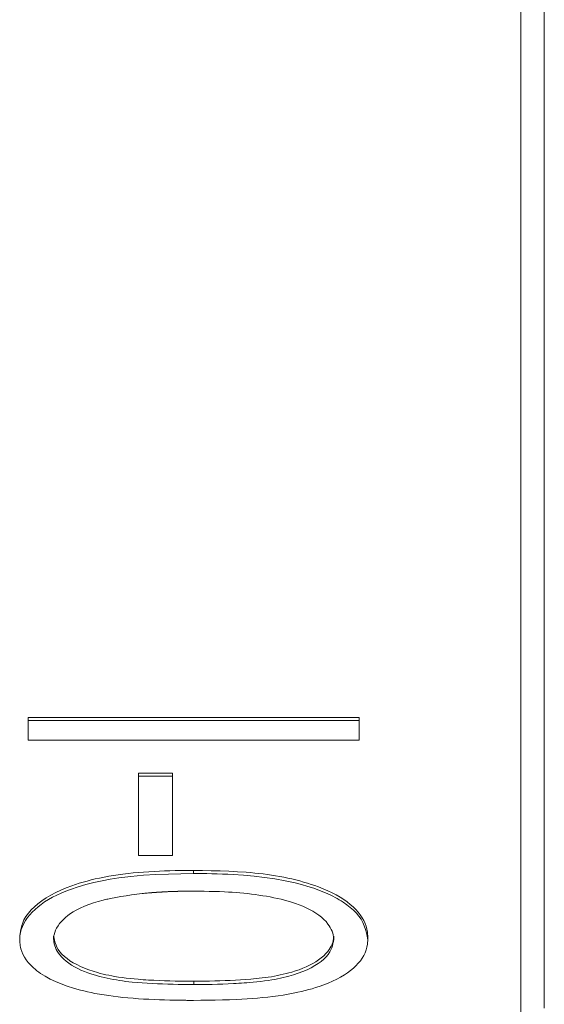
# Model space of a CAD drawing. Extents: x 193 to 943, y 26 to 526.
# Tile 86 of 207: x 362.906 to 363.074, y 91.122 to 91.436. Entities that reach past the tile are written whole.
import ezdxf

# ---------------------------------------------------------------- set-up
doc = ezdxf.new("R2010")
doc.units = 0
doc.layers.get('0').update_dxf_attribs({"lineweight": 25})
doc.layers.add('KG4_HLS_SYA', color=7, linetype='Continuous', lineweight=25)

# ---------------------------------------------------------------- blocks, each defined once
blk = doc.blocks.new('Spline-A069HWPS7N', base_point=(363.07394, 91.00179))
at = {"color": 0, "lineweight": -2}
for p, q in [((363.07396, 91.42834), (363.07396, 91.44451)), ((363.07396, 91.41238), (363.07396, 91.42834)), ((363.07396, 91.39663), (363.07396, 91.41238)), ((363.07396, 91.38109), (363.07396, 91.39663)), ((363.07396, 91.36578), (363.07396, 91.38109)), ((363.07396, 91.35058), (363.07396, 91.36578)), ((363.07396, 91.33562), (363.07396, 91.35058)), ((363.07396, 91.3209), (363.07396, 91.33562)), ((363.07396, 91.30644), (363.07396, 91.3209)), ((363.07396, 91.29224), (363.07396, 91.30644)), ((363.07396, 91.27831), (363.07396, 91.29224)), ((363.07396, 91.25794), (363.07396, 91.27831)), ((363.07396, 91.2382), (363.07396, 91.25794)), ((363.07396, 91.21912), (363.07396, 91.2382)), ((363.07396, 91.20072), (363.07396, 91.21912)), ((363.07396, 91.18301), (363.07396, 91.20072)), ((363.07396, 91.16602), (363.07396, 91.18301)), ((363.07396, 91.15007), (363.07396, 91.16602)), ((363.07396, 91.13484), (363.07396, 91.15007)), ((363.07396, 91.12036), (363.07396, 91.13484))]:
    blk.add_line(p, q, dxfattribs=at)
blk = doc.blocks.new('Spline-A069HWPW7N', base_point=(362.90625, 91.14326))
at = {"color": 0, "lineweight": -2}
for p, q in [((362.93622, 91.1628), (362.93473, 91.16255)), ((362.93771, 91.16302), (362.93622, 91.1628)), ((362.93921, 91.16322), (362.93771, 91.16302)), ((362.94087, 91.16343), (362.93921, 91.16322)), ((362.94253, 91.1636), (362.94087, 91.16343)), ((362.94419, 91.16376), (362.94253, 91.1636)), ((362.94586, 91.1639), (362.94419, 91.16376)), ((362.94754, 91.16401), (362.94586, 91.1639)), ((362.94922, 91.16411), (362.94754, 91.16401)), ((362.9509, 91.1642), (362.94922, 91.16411)), ((362.95258, 91.16427), (362.9509, 91.1642)), ((362.95426, 91.16432), (362.95258, 91.16427)), ((362.95594, 91.16436), (362.95426, 91.16432)), ((362.95762, 91.1644), (362.95594, 91.16436)), ((362.95931, 91.16442), (362.95762, 91.1644)), ((362.95973, 91.16442), (362.95931, 91.16442)), ((362.96015, 91.16443), (362.95973, 91.16442)), ((362.96057, 91.16443), (362.96015, 91.16443)), ((362.96099, 91.16444), (362.96057, 91.16443)), ((362.96141, 91.16444), (362.96099, 91.16444)), ((362.96183, 91.16444), (362.96141, 91.16444)), ((362.92287, 91.1595), (362.9211, 91.15883)), ((362.92407, 91.15992), (362.92287, 91.1595)), ((362.92529, 91.16031), (362.92407, 91.15992)), ((362.92653, 91.16069), (362.92529, 91.16031)), ((362.92779, 91.16104), (362.92653, 91.16069)), ((362.92906, 91.16137), (362.92779, 91.16104)), ((362.93035, 91.16168), (362.92906, 91.16137)), ((362.9318, 91.16199), (362.93035, 91.16168)), ((362.93326, 91.16228), (362.9318, 91.16199)), ((362.93473, 91.16255), (362.93326, 91.16228)), ((362.91618, 91.15651), (362.9147, 91.15563)), ((362.91775, 91.15733), (362.91618, 91.15651)), ((362.91939, 91.15811), (362.91775, 91.15733)), ((362.9211, 91.15883), (362.91939, 91.15811)), ((362.91207, 91.15378), (362.91093, 91.1528)), ((362.91331, 91.15471), (362.91207, 91.15378)), ((362.9147, 91.15563), (362.91331, 91.15471)), ((362.90901, 91.15074), (362.90824, 91.14967)), ((362.90991, 91.15179), (362.90901, 91.15074)), ((362.91093, 91.1528), (362.90991, 91.15179)), ((362.90725, 91.1477), (362.90695, 91.14683)), ((362.90762, 91.14858), (362.90725, 91.1477)), ((362.90824, 91.14967), (362.90762, 91.14858)), ((362.90638, 91.14415), (362.90625, 91.14326)), ((362.90653, 91.14505), (362.90638, 91.14415)), ((362.90672, 91.14594), (362.90653, 91.14505)), ((362.90695, 91.14683), (362.90672, 91.14594))]:
    blk.add_line(p, q, dxfattribs=at)
blk = doc.blocks.new('Spline-A069HWPY7N', base_point=(362.96182, 91.14326))
at = {"color": 0, "lineweight": -2}
for p, q in [((362.96465, 91.1644), (362.96183, 91.16444)), ((362.96747, 91.16434), (362.96465, 91.1644)), ((362.97029, 91.16426), (362.96747, 91.16434)), ((362.9731, 91.16416), (362.97029, 91.16426)), ((362.9759, 91.16401), (362.9731, 91.16416)), ((362.9787, 91.16382), (362.9759, 91.16401)), ((362.98005, 91.16371), (362.9787, 91.16382)), ((362.9814, 91.16358), (362.98005, 91.16371)), ((362.98274, 91.16343), (362.9814, 91.16358)), ((362.98408, 91.16328), (362.98274, 91.16343)), ((362.98542, 91.1631), (362.98408, 91.16328)), ((362.98674, 91.16291), (362.98542, 91.1631)), ((362.98806, 91.1627), (362.98674, 91.16291)), ((362.98938, 91.16247), (362.98806, 91.1627)), ((362.99068, 91.16222), (362.98938, 91.16247)), ((362.99198, 91.16196), (362.99068, 91.16222)), ((362.99326, 91.16168), (362.99198, 91.16196)), ((362.99453, 91.16137), (362.99326, 91.16168)), ((362.99578, 91.16105), (362.99453, 91.16137)), ((362.99702, 91.16071), (362.99578, 91.16105)), ((362.99825, 91.16035), (362.99702, 91.16071)), ((362.99946, 91.15997), (362.99825, 91.16035)), ((363.00064, 91.15957), (362.99946, 91.15997)), ((363.00181, 91.15914), (363.00064, 91.15957)), ((363.00329, 91.15856), (363.00181, 91.15914)), ((363.00472, 91.15794), (363.00329, 91.15856)), ((363.00611, 91.15729), (363.00472, 91.15794)), ((363.00744, 91.15659), (363.00611, 91.15729)), ((363.00871, 91.15586), (363.00744, 91.15659)), ((363.0099, 91.1551), (363.00871, 91.15586)), ((363.01095, 91.15435), (363.0099, 91.1551)), ((363.01193, 91.15357), (363.01095, 91.15435)), ((363.01284, 91.15276), (363.01193, 91.15357)), ((363.01368, 91.15193), (363.01284, 91.15276)), ((363.01444, 91.15108), (363.01368, 91.15193)), ((363.01512, 91.1502), (363.01444, 91.15108)), ((363.01572, 91.14931), (363.01512, 91.1502)), ((363.01624, 91.1484), (363.01572, 91.14931)), ((363.01667, 91.14748), (363.01624, 91.1484)), ((363.01702, 91.14655), (363.01667, 91.14748)), ((363.01727, 91.14562), (363.01702, 91.14655)), ((363.01742, 91.14468), (363.01727, 91.14562)), ((363.01745, 91.14444), (363.01742, 91.14468)), ((363.01746, 91.1442), (363.01745, 91.14444)), ((363.01748, 91.14397), (363.01746, 91.1442)), ((363.01749, 91.14373), (363.01748, 91.14397)), ((363.0175, 91.14349), (363.01749, 91.14373)), ((363.01751, 91.14326), (363.0175, 91.14349))]:
    blk.add_line(p, q, dxfattribs=at)
blk = doc.blocks.new('Spline-A069HWQM7N', base_point=(362.96182, 91.14222))
at = {"color": 0, "lineweight": -2}
for p, q in [((362.96183, 91.16344), (362.96225, 91.16344)), ((362.96225, 91.16344), (362.96268, 91.16343)), ((362.96268, 91.16343), (362.9631, 91.16343)), ((362.9631, 91.16343), (362.96352, 91.16343)), ((362.96352, 91.16343), (362.96394, 91.16342)), ((362.96394, 91.16342), (362.96436, 91.16342)), ((362.96436, 91.16342), (362.96604, 91.16339)), ((362.96604, 91.16339), (362.96772, 91.16336)), ((362.96772, 91.16336), (362.96941, 91.16332)), ((362.96941, 91.16332), (362.97109, 91.16326)), ((362.97109, 91.16326), (362.97277, 91.1632)), ((362.97277, 91.1632), (362.97445, 91.16311)), ((362.97445, 91.16311), (362.97784, 91.16289)), ((362.97784, 91.16289), (362.98121, 91.16259)), ((362.98121, 91.16259), (362.98455, 91.1622)), ((362.98455, 91.1622), (362.98786, 91.16172)), ((362.98786, 91.16172), (362.99112, 91.16113)), ((362.99112, 91.16113), (362.99431, 91.16042)), ((362.99431, 91.16042), (362.99634, 91.1599)), ((362.99634, 91.1599), (362.99833, 91.15932)), ((362.99833, 91.15932), (363.00027, 91.1587)), ((363.00027, 91.1587), (363.00214, 91.15801)), ((363.00214, 91.15801), (363.00396, 91.15728)), ((363.00396, 91.15728), (363.00569, 91.15648)), ((363.00569, 91.15648), (363.00639, 91.15614)), ((363.00639, 91.15614), (363.00706, 91.15578)), ((363.00706, 91.15578), (363.00773, 91.15542)), ((363.00773, 91.15542), (363.00838, 91.15505)), ((363.00838, 91.15505), (363.00901, 91.15466)), ((363.00901, 91.15466), (363.00962, 91.15427)), ((363.00962, 91.15427), (363.01081, 91.15345)), ((363.01081, 91.15345), (363.01192, 91.15258)), ((363.01192, 91.15258), (363.01294, 91.15169)), ((363.01294, 91.15169), (363.01387, 91.15076)), ((363.01387, 91.15076), (363.01467, 91.14981)), ((363.01467, 91.14981), (363.01536, 91.14884)), ((363.01536, 91.14884), (363.01595, 91.14777)), ((363.01595, 91.14777), (363.01642, 91.14668)), ((363.01642, 91.14668), (363.01678, 91.14558)), ((363.01678, 91.14558), (363.01707, 91.14447)), ((363.01707, 91.14447), (363.0173, 91.14335)), ((363.0173, 91.14335), (363.01751, 91.14222))]:
    blk.add_line(p, q, dxfattribs=at)
blk = doc.blocks.new('Spline-A069HWQO7N', base_point=(362.96188, 91.12795))
at = {"color": 0, "lineweight": -2}
for p, q in [((363.00622, 91.14036), (363.00638, 91.14104)), ((363.00638, 91.14104), (363.00652, 91.14172)), ((363.00652, 91.14172), (363.00665, 91.1424)), ((363.00424, 91.1368), (363.00489, 91.13758)), ((363.00489, 91.13758), (363.00542, 91.13839)), ((363.00542, 91.13839), (363.00575, 91.13904)), ((363.00575, 91.13904), (363.00601, 91.1397)), ((363.00601, 91.1397), (363.00622, 91.14036)), ((363.00065, 91.13399), (363.00167, 91.13464)), ((363.00167, 91.13464), (363.00262, 91.13533)), ((363.00262, 91.13533), (363.00348, 91.13605)), ((363.00348, 91.13605), (363.00424, 91.1368)), ((362.99382, 91.13105), (362.99531, 91.13154)), ((362.99531, 91.13154), (362.99674, 91.13208)), ((362.99674, 91.13208), (362.99812, 91.13267)), ((362.99812, 91.13267), (362.99942, 91.1333)), ((362.99942, 91.1333), (363.00065, 91.13399)), ((362.96443, 91.12796), (362.96613, 91.12797)), ((362.96613, 91.12797), (362.96783, 91.128)), ((362.96783, 91.128), (362.96953, 91.12804)), ((362.96953, 91.12804), (362.97123, 91.1281)), ((362.97123, 91.1281), (362.97293, 91.12816)), ((362.97293, 91.12816), (362.97462, 91.12824)), ((362.97462, 91.12824), (362.97547, 91.12828)), ((362.97547, 91.12828), (362.97631, 91.12833)), ((362.97631, 91.12833), (362.97716, 91.12838)), ((362.97716, 91.12838), (362.978, 91.12844)), ((362.978, 91.12844), (362.97884, 91.1285)), ((362.97884, 91.1285), (362.97969, 91.12857)), ((362.97969, 91.12857), (362.9809, 91.12867)), ((362.9809, 91.12867), (362.9821, 91.12879)), ((362.9821, 91.12879), (362.9833, 91.12892)), ((362.9833, 91.12892), (362.98449, 91.12907)), ((362.98449, 91.12907), (362.98568, 91.12924)), ((362.98568, 91.12924), (362.98685, 91.12943)), ((362.98685, 91.12943), (362.98778, 91.12959)), ((362.98778, 91.12959), (362.9887, 91.12977)), ((362.9887, 91.12977), (362.98961, 91.12995)), ((362.98961, 91.12995), (362.99052, 91.13016)), ((362.99052, 91.13016), (362.99141, 91.13038)), ((362.99141, 91.13038), (362.99229, 91.13061)), ((362.99229, 91.13061), (362.99382, 91.13105)), ((362.96188, 91.12795), (362.9623, 91.12795)), ((362.9623, 91.12795), (362.96273, 91.12795)), ((362.96273, 91.12795), (362.96315, 91.12795)), ((362.96315, 91.12795), (362.96358, 91.12795)), ((362.96358, 91.12795), (362.964, 91.12795)), ((362.964, 91.12795), (362.96443, 91.12796))]:
    blk.add_line(p, q, dxfattribs=at)
blk = doc.blocks.new('Spline-A069HWQQ7N', base_point=(362.91711, 91.12795))
at = {"color": 0, "lineweight": -2}
for p, q in [((362.9171, 91.1424), (362.91712, 91.14216)), ((362.91712, 91.14216), (362.91714, 91.14192)), ((362.91714, 91.14192), (362.91717, 91.14169)), ((362.91717, 91.14169), (362.9172, 91.14145)), ((362.9172, 91.14145), (362.91724, 91.14121)), ((362.91724, 91.14121), (362.91728, 91.14097)), ((362.91728, 91.14097), (362.91744, 91.14036)), ((362.91744, 91.14036), (362.91766, 91.13976)), ((362.91766, 91.13976), (362.91793, 91.13916)), ((362.91793, 91.13916), (362.91826, 91.13858)), ((362.91826, 91.13858), (362.91864, 91.138)), ((362.91864, 91.138), (362.91907, 91.13743)), ((362.91907, 91.13743), (362.91968, 91.13673)), ((362.91968, 91.13673), (362.92037, 91.13605)), ((362.92037, 91.13605), (362.92113, 91.13539)), ((362.92113, 91.13539), (362.92195, 91.13477)), ((362.92195, 91.13477), (362.92284, 91.13417)), ((362.92284, 91.13417), (362.92379, 91.1336)), ((362.92379, 91.1336), (362.92479, 91.13307)), ((362.92479, 91.13307), (362.92584, 91.13257)), ((362.92584, 91.13257), (362.92694, 91.1321)), ((362.92694, 91.1321), (362.92808, 91.13166)), ((362.92808, 91.13166), (362.92926, 91.13126)), ((362.92926, 91.13126), (362.93047, 91.13088)), ((362.93047, 91.13088), (362.93139, 91.13062)), ((362.93139, 91.13062), (362.93233, 91.13038)), ((362.93233, 91.13038), (362.93327, 91.13015)), ((362.93327, 91.13015), (362.93423, 91.12993)), ((362.93423, 91.12993), (362.93519, 91.12974)), ((362.93519, 91.12974), (362.93617, 91.12955)), ((362.93617, 91.12955), (362.93716, 91.12939)), ((362.93716, 91.12939), (362.93815, 91.12923)), ((362.93815, 91.12923), (362.93915, 91.12909)), ((362.93915, 91.12909), (362.94016, 91.12896)), ((362.94016, 91.12896), (362.94117, 91.12885)), ((362.94117, 91.12885), (362.94218, 91.12874)), ((362.94218, 91.12874), (362.9438, 91.12859)), ((362.9438, 91.12859), (362.94542, 91.12846)), ((362.94542, 91.12846), (362.94705, 91.12835)), ((362.94705, 91.12835), (362.94868, 91.12826)), ((362.94868, 91.12826), (362.95032, 91.12818)), ((362.95032, 91.12818), (362.95195, 91.12812)), ((362.95195, 91.12812), (362.9536, 91.12807)), ((362.9536, 91.12807), (362.95526, 91.12803)), ((362.95526, 91.12803), (362.95691, 91.128)), ((362.95691, 91.128), (362.95857, 91.12798)), ((362.95857, 91.12798), (362.96022, 91.12796)), ((362.96022, 91.12796), (362.96188, 91.12795))]:
    blk.add_line(p, q, dxfattribs=at)
blk = doc.blocks.new('Spline-A069HWQS7N', base_point=(362.91711, 91.1424))
at = {"color": 0, "lineweight": -2}
for p, q in [((362.92834, 91.15354), (362.92692, 91.15299)), ((362.92981, 91.15405), (362.92834, 91.15354)), ((362.93133, 91.1545), (362.92981, 91.15405)), ((362.93289, 91.15491), (362.93133, 91.1545)), ((362.93329, 91.15501), (362.93289, 91.15491)), ((362.93368, 91.1551), (362.93329, 91.15501)), ((362.93408, 91.15519), (362.93368, 91.1551)), ((362.93447, 91.15528), (362.93408, 91.15519)), ((362.93487, 91.15536), (362.93447, 91.15528)), ((362.93527, 91.15545), (362.93487, 91.15536)), ((362.92167, 91.15003), (362.92091, 91.14941)), ((362.92249, 91.15062), (362.92167, 91.15003)), ((362.92336, 91.15119), (362.92249, 91.15062)), ((362.92429, 91.15173), (362.92336, 91.15119)), ((362.92556, 91.15239), (362.92429, 91.15173)), ((362.92692, 91.15299), (362.92556, 91.15239)), ((362.919, 91.14742), (362.9185, 91.14672)), ((362.91958, 91.1481), (362.919, 91.14742)), ((362.92022, 91.14877), (362.91958, 91.1481)), ((362.92091, 91.14941), (362.92022, 91.14877)), ((362.91725, 91.14382), (362.91721, 91.14359)), ((362.91744, 91.14456), (362.91725, 91.14382)), ((362.91771, 91.14529), (362.91744, 91.14456)), ((362.91806, 91.14601), (362.91771, 91.14529)), ((362.9185, 91.14672), (362.91806, 91.14601)), ((362.91712, 91.14264), (362.9171, 91.1424)), ((362.91713, 91.14288), (362.91712, 91.14264)), ((362.91715, 91.14311), (362.91713, 91.14288)), ((362.91718, 91.14335), (362.91715, 91.14311)), ((362.91721, 91.14359), (362.91718, 91.14335))]:
    blk.add_line(p, q, dxfattribs=at)
blk = doc.blocks.new('Spline-A069HWQU7N', base_point=(362.93527, 91.15545))
at = {"color": 0, "lineweight": -2}
for p, q in [((362.9403, 91.15632), (362.93862, 91.15604)), ((362.94198, 91.15658), (362.9403, 91.15632)), ((362.94368, 91.15681), (362.94198, 91.15658)), ((362.94539, 91.15702), (362.94368, 91.15681)), ((362.9458, 91.15706), (362.94539, 91.15702)), ((362.94621, 91.1571), (362.9458, 91.15706)), ((362.94662, 91.15714), (362.94621, 91.1571)), ((362.94703, 91.15718), (362.94662, 91.15714)), ((362.94744, 91.15722), (362.94703, 91.15718)), ((362.94786, 91.15725), (362.94744, 91.15722)), ((362.94796, 91.15726), (362.94786, 91.15725)), ((362.94806, 91.15727), (362.94796, 91.15726)), ((362.94817, 91.15728), (362.94806, 91.15727)), ((362.94827, 91.15729), (362.94817, 91.15728)), ((362.94837, 91.1573), (362.94827, 91.15729)), ((362.94847, 91.1573), (362.94837, 91.1573)), ((362.9485, 91.15731), (362.94847, 91.1573)), ((362.94853, 91.15731), (362.9485, 91.15731)), ((362.94855, 91.15731), (362.94853, 91.15731)), ((362.94858, 91.15731), (362.94855, 91.15731)), ((362.9486, 91.15731), (362.94858, 91.15731)), ((362.94863, 91.15732), (362.9486, 91.15731)), ((362.94868, 91.15732), (362.94863, 91.15732)), ((362.94873, 91.15732), (362.94868, 91.15732)), ((362.94878, 91.15733), (362.94873, 91.15732)), ((362.94884, 91.15733), (362.94878, 91.15733)), ((362.94889, 91.15734), (362.94884, 91.15733)), ((362.94894, 91.15734), (362.94889, 91.15734)), ((362.94897, 91.15734), (362.94894, 91.15734)), ((362.94899, 91.15734), (362.94897, 91.15734)), ((362.94902, 91.15734), (362.94899, 91.15734)), ((362.94904, 91.15735), (362.94902, 91.15734)), ((362.94907, 91.15735), (362.94904, 91.15735)), ((362.94909, 91.15735), (362.94907, 91.15735)), ((362.94912, 91.15735), (362.94909, 91.15735)), ((362.94915, 91.15735), (362.94912, 91.15735)), ((362.94917, 91.15736), (362.94915, 91.15735)), ((362.9492, 91.15736), (362.94917, 91.15736)), ((362.94922, 91.15736), (362.9492, 91.15736)), ((362.94925, 91.15736), (362.94922, 91.15736)), ((362.9493, 91.15737), (362.94925, 91.15736)), ((362.94935, 91.15737), (362.9493, 91.15737)), ((362.9494, 91.15737), (362.94935, 91.15737)), ((362.94946, 91.15738), (362.9494, 91.15737)), ((362.94951, 91.15738), (362.94946, 91.15738)), ((362.94956, 91.15738), (362.94951, 91.15738)), ((362.94959, 91.15739), (362.94956, 91.15738)), ((362.94961, 91.15739), (362.94959, 91.15739)), ((362.94964, 91.15739), (362.94961, 91.15739)), ((362.94966, 91.15739), (362.94964, 91.15739)), ((362.94969, 91.15739), (362.94966, 91.15739)), ((362.94972, 91.1574), (362.94969, 91.15739)), ((362.94974, 91.1574), (362.94972, 91.1574)), ((362.94977, 91.1574), (362.94974, 91.1574)), ((362.94979, 91.1574), (362.94977, 91.1574)), ((362.94982, 91.1574), (362.94979, 91.1574)), ((362.94984, 91.1574), (362.94982, 91.1574)), ((362.94987, 91.15741), (362.94984, 91.1574)), ((362.9499, 91.15741), (362.94987, 91.15741)), ((362.94992, 91.15741), (362.9499, 91.15741)), ((362.94995, 91.15741), (362.94992, 91.15741)), ((362.94997, 91.15741), (362.94995, 91.15741)), ((362.95, 91.15742), (362.94997, 91.15741)), ((362.95003, 91.15742), (362.95, 91.15742)), ((362.95008, 91.15742), (362.95003, 91.15742)), ((362.95013, 91.15742), (362.95008, 91.15742)), ((362.95018, 91.15743), (362.95013, 91.15742)), ((362.95023, 91.15743), (362.95018, 91.15743)), ((362.95028, 91.15743), (362.95023, 91.15743)), ((362.95034, 91.15744), (362.95028, 91.15743)), ((362.95036, 91.15744), (362.95034, 91.15744)), ((362.95039, 91.15744), (362.95036, 91.15744)), ((362.95041, 91.15744), (362.95039, 91.15744)), ((362.95044, 91.15744), (362.95041, 91.15744)), ((362.95047, 91.15745), (362.95044, 91.15744)), ((362.95049, 91.15745), (362.95047, 91.15745)), ((362.95052, 91.15745), (362.95049, 91.15745)), ((362.95054, 91.15745), (362.95052, 91.15745)), ((362.95057, 91.15745), (362.95054, 91.15745)), ((362.95059, 91.15745), (362.95057, 91.15745)), ((362.95062, 91.15746), (362.95059, 91.15745)), ((362.95065, 91.15746), (362.95062, 91.15746)), ((362.9507, 91.15746), (362.95065, 91.15746)), ((362.95075, 91.15746), (362.9507, 91.15746)), ((362.9508, 91.15747), (362.95075, 91.15746)), ((362.95085, 91.15747), (362.9508, 91.15747)), ((362.95091, 91.15747), (362.95085, 91.15747)), ((362.95096, 91.15748), (362.95091, 91.15747)), ((362.95098, 91.15748), (362.95096, 91.15748)), ((362.95101, 91.15748), (362.95098, 91.15748)), ((362.95103, 91.15748), (362.95101, 91.15748)), ((362.95106, 91.15748), (362.95103, 91.15748)), ((362.95109, 91.15749), (362.95106, 91.15748)), ((362.95111, 91.15749), (362.95109, 91.15749)), ((362.95114, 91.15749), (362.95111, 91.15749)), ((362.95116, 91.15749), (362.95114, 91.15749)), ((362.95119, 91.15749), (362.95116, 91.15749)), ((362.95122, 91.15749), (362.95119, 91.15749)), ((362.95124, 91.15749), (362.95122, 91.15749)), ((362.95127, 91.1575), (362.95124, 91.15749)), ((362.95132, 91.1575), (362.95127, 91.1575)), ((362.95137, 91.1575), (362.95132, 91.1575)), ((362.95142, 91.15751), (362.95137, 91.1575)), ((362.95148, 91.15751), (362.95142, 91.15751)), ((362.95153, 91.15751), (362.95148, 91.15751)), ((362.95158, 91.15751), (362.95153, 91.15751)), ((362.95163, 91.15752), (362.95158, 91.15751)), ((362.95168, 91.15752), (362.95163, 91.15752)), ((362.95173, 91.15752), (362.95168, 91.15752)), ((362.95179, 91.15753), (362.95173, 91.15752)), ((362.95184, 91.15753), (362.95179, 91.15753)), ((362.95189, 91.15753), (362.95184, 91.15753)), ((362.95199, 91.15754), (362.95189, 91.15753)), ((362.9521, 91.15754), (362.95199, 91.15754)), ((362.9522, 91.15755), (362.9521, 91.15754)), ((362.9523, 91.15756), (362.9522, 91.15755)), ((362.95241, 91.15756), (362.9523, 91.15756)), ((362.95251, 91.15757), (362.95241, 91.15756)), ((362.95272, 91.15758), (362.95251, 91.15757)), ((362.95293, 91.15759), (362.95272, 91.15758)), ((362.95314, 91.1576), (362.95293, 91.15759)), ((362.95334, 91.15761), (362.95314, 91.1576)), ((362.95355, 91.15762), (362.95334, 91.15761)), ((362.95376, 91.15763), (362.95355, 91.15762)), ((362.95397, 91.15764), (362.95376, 91.15763)), ((362.95417, 91.15765), (362.95397, 91.15764)), ((362.95438, 91.15765), (362.95417, 91.15765)), ((362.95459, 91.15766), (362.95438, 91.15765)), ((362.9548, 91.15767), (362.95459, 91.15766)), ((362.955, 91.15768), (362.9548, 91.15767)), ((362.95506, 91.15768), (362.955, 91.15768)), ((362.95511, 91.15768), (362.95506, 91.15768)), ((362.95516, 91.15769), (362.95511, 91.15768)), ((362.95521, 91.15769), (362.95516, 91.15769)), ((362.95526, 91.15769), (362.95521, 91.15769)), ((362.95532, 91.15769), (362.95526, 91.15769)), ((362.95534, 91.15769), (362.95532, 91.15769)), ((362.95537, 91.15769), (362.95534, 91.15769)), ((362.95539, 91.15769), (362.95537, 91.15769)), ((362.95542, 91.15769), (362.95539, 91.15769)), ((362.95545, 91.1577), (362.95542, 91.15769)), ((362.95547, 91.1577), (362.95545, 91.1577)), ((362.9555, 91.1577), (362.95547, 91.1577)), ((362.95552, 91.1577), (362.9555, 91.1577)), ((362.95555, 91.1577), (362.95552, 91.1577)), ((362.95558, 91.1577), (362.95555, 91.1577)), ((362.9556, 91.1577), (362.95558, 91.1577)), ((362.95563, 91.1577), (362.9556, 91.1577)), ((362.95565, 91.1577), (362.95563, 91.1577)), ((362.95568, 91.1577), (362.95565, 91.1577)), ((362.95571, 91.1577), (362.95568, 91.1577)), ((362.95573, 91.15771), (362.95571, 91.1577)), ((362.95576, 91.15771), (362.95573, 91.15771)), ((362.95578, 91.15771), (362.95576, 91.15771)), ((362.95584, 91.15771), (362.95578, 91.15771)), ((362.95589, 91.15771), (362.95584, 91.15771)), ((362.95594, 91.15771), (362.95589, 91.15771)), ((362.95599, 91.15771), (362.95594, 91.15771)), ((362.95604, 91.15771), (362.95599, 91.15771)), ((362.9561, 91.15772), (362.95604, 91.15771)), ((362.95612, 91.15772), (362.9561, 91.15772)), ((362.95615, 91.15772), (362.95612, 91.15772)), ((362.95617, 91.15772), (362.95615, 91.15772)), ((362.9562, 91.15772), (362.95617, 91.15772)), ((362.95623, 91.15772), (362.9562, 91.15772)), ((362.95625, 91.15772), (362.95623, 91.15772)), ((362.95628, 91.15772), (362.95625, 91.15772)), ((362.95631, 91.15772), (362.95628, 91.15772)), ((362.95633, 91.15772), (362.95631, 91.15772)), ((362.95636, 91.15772), (362.95633, 91.15772)), ((362.95638, 91.15772), (362.95636, 91.15772)), ((362.95641, 91.15772), (362.95638, 91.15772)), ((362.95644, 91.15773), (362.95641, 91.15772)), ((362.95646, 91.15773), (362.95644, 91.15773)), ((362.95649, 91.15773), (362.95646, 91.15773)), ((362.95651, 91.15773), (362.95649, 91.15773)), ((362.95654, 91.15773), (362.95651, 91.15773)), ((362.95657, 91.15773), (362.95654, 91.15773)), ((362.95662, 91.15773), (362.95657, 91.15773)), ((362.95667, 91.15773), (362.95662, 91.15773)), ((362.95672, 91.15773), (362.95667, 91.15773)), ((362.95677, 91.15773), (362.95672, 91.15773)), ((362.95683, 91.15774), (362.95677, 91.15773)), ((362.95688, 91.15774), (362.95683, 91.15774)), ((362.95709, 91.15774), (362.95688, 91.15774)), ((362.95729, 91.15775), (362.95709, 91.15774)), ((362.9575, 91.15775), (362.95729, 91.15775)), ((362.95771, 91.15775), (362.9575, 91.15775)), ((362.95792, 91.15776), (362.95771, 91.15775)), ((362.95813, 91.15776), (362.95792, 91.15776)), ((362.95818, 91.15776), (362.95813, 91.15776)), ((362.95823, 91.15776), (362.95818, 91.15776)), ((362.95828, 91.15777), (362.95823, 91.15776)), ((362.95833, 91.15777), (362.95828, 91.15777)), ((362.95839, 91.15777), (362.95833, 91.15777)), ((362.95844, 91.15777), (362.95839, 91.15777)), ((362.95847, 91.15777), (362.95844, 91.15777)), ((362.95849, 91.15777), (362.95847, 91.15777)), ((362.95852, 91.15777), (362.95849, 91.15777)), ((362.95854, 91.15777), (362.95852, 91.15777)), ((362.95857, 91.15777), (362.95854, 91.15777)), ((362.9586, 91.15777), (362.95857, 91.15777)), ((362.95862, 91.15777), (362.9586, 91.15777)), ((362.95865, 91.15777), (362.95862, 91.15777)), ((362.95867, 91.15777), (362.95865, 91.15777)), ((362.9587, 91.15777), (362.95867, 91.15777)), ((362.95873, 91.15777), (362.9587, 91.15777)), ((362.95875, 91.15777), (362.95873, 91.15777)), ((362.9588, 91.15777), (362.95875, 91.15777)), ((362.95886, 91.15777), (362.9588, 91.15777)), ((362.95891, 91.15777), (362.95886, 91.15777)), ((362.95896, 91.15778), (362.95891, 91.15777)), ((362.95901, 91.15778), (362.95896, 91.15778)), ((362.95906, 91.15778), (362.95901, 91.15778)), ((362.95909, 91.15778), (362.95906, 91.15778)), ((362.95912, 91.15778), (362.95909, 91.15778)), ((362.95914, 91.15778), (362.95912, 91.15778)), ((362.95917, 91.15778), (362.95914, 91.15778)), ((362.95919, 91.15778), (362.95917, 91.15778)), ((362.95922, 91.15778), (362.95919, 91.15778)), ((362.95927, 91.15778), (362.95922, 91.15778)), ((362.95932, 91.15778), (362.95927, 91.15778)), ((362.95938, 91.15778), (362.95932, 91.15778)), ((362.95943, 91.15778), (362.95938, 91.15778)), ((362.95948, 91.15778), (362.95943, 91.15778)), ((362.95953, 91.15778), (362.95948, 91.15778)), ((362.95956, 91.15778), (362.95953, 91.15778)), ((362.95958, 91.15778), (362.95956, 91.15778)), ((362.95961, 91.15778), (362.95958, 91.15778)), ((362.95964, 91.15778), (362.95961, 91.15778)), ((362.95966, 91.15778), (362.95964, 91.15778)), ((362.95969, 91.15779), (362.95966, 91.15778)), ((362.95974, 91.15779), (362.95969, 91.15779)), ((362.95979, 91.15779), (362.95974, 91.15779)), ((362.95984, 91.15779), (362.95979, 91.15779)), ((362.9599, 91.15779), (362.95984, 91.15779)), ((362.95995, 91.15779), (362.9599, 91.15779)), ((362.96, 91.15779), (362.95995, 91.15779)), ((362.96003, 91.15779), (362.96, 91.15779)), ((362.96005, 91.15779), (362.96003, 91.15779)), ((362.96008, 91.15779), (362.96005, 91.15779)), ((362.96011, 91.15779), (362.96008, 91.15779)), ((362.96013, 91.15779), (362.96011, 91.15779)), ((362.96016, 91.15779), (362.96013, 91.15779)), ((362.96021, 91.15779), (362.96016, 91.15779)), ((362.96026, 91.15779), (362.96021, 91.15779)), ((362.96031, 91.15779), (362.96026, 91.15779)), ((362.96037, 91.15779), (362.96031, 91.15779)), ((362.96042, 91.15779), (362.96037, 91.15779)), ((362.96047, 91.15779), (362.96042, 91.15779)), ((362.9605, 91.15779), (362.96047, 91.15779)), ((362.96052, 91.15779), (362.9605, 91.15779)), ((362.96055, 91.15779), (362.96052, 91.15779)), ((362.96057, 91.15779), (362.96055, 91.15779)), ((362.9606, 91.15779), (362.96057, 91.15779)), ((362.96063, 91.15779), (362.9606, 91.15779)), ((362.96068, 91.1578), (362.96063, 91.15779)), ((362.96073, 91.1578), (362.96068, 91.1578)), ((362.96078, 91.1578), (362.96073, 91.1578)), ((362.96083, 91.1578), (362.96078, 91.1578)), ((362.96089, 91.1578), (362.96083, 91.1578)), ((362.96094, 91.1578), (362.96089, 91.1578)), ((362.96099, 91.1578), (362.96094, 91.1578)), ((362.96104, 91.1578), (362.96099, 91.1578)), ((362.96109, 91.1578), (362.96104, 91.1578)), ((362.96115, 91.1578), (362.96109, 91.1578)), ((362.9612, 91.1578), (362.96115, 91.1578)), ((362.96125, 91.1578), (362.9612, 91.1578)), ((362.9613, 91.1578), (362.96125, 91.1578)), ((362.96136, 91.1578), (362.9613, 91.1578)), ((362.96141, 91.1578), (362.96136, 91.1578)), ((362.96146, 91.1578), (362.96141, 91.1578)), ((362.96151, 91.1578), (362.96146, 91.1578)), ((362.96156, 91.1578), (362.96151, 91.1578)), ((362.96162, 91.1578), (362.96156, 91.1578)), ((362.96167, 91.1578), (362.96162, 91.1578)), ((362.96172, 91.1578), (362.96167, 91.1578)), ((362.96177, 91.1578), (362.96172, 91.1578)), ((362.96182, 91.1578), (362.96177, 91.1578)), ((362.96188, 91.1578), (362.96182, 91.1578)), ((362.93694, 91.15575), (362.93527, 91.15545)), ((362.93862, 91.15604), (362.93694, 91.15575))]:
    blk.add_line(p, q, dxfattribs=at)
blk = doc.blocks.new('Spline-A069HWQW7N', base_point=(362.96188, 91.1424))
at = {"color": 0, "lineweight": -2}
for p, q in [((362.96353, 91.15778), (362.96188, 91.1578)), ((362.96518, 91.15776), (362.96353, 91.15778)), ((362.96683, 91.15773), (362.96518, 91.15776)), ((362.96848, 91.15769), (362.96683, 91.15773)), ((362.97012, 91.15763), (362.96848, 91.15769)), ((362.97177, 91.15756), (362.97012, 91.15763)), ((362.973, 91.1575), (362.97177, 91.15756)), ((362.97422, 91.15742), (362.973, 91.1575)), ((362.97545, 91.15733), (362.97422, 91.15742)), ((362.97667, 91.15723), (362.97545, 91.15733)), ((362.97789, 91.15712), (362.97667, 91.15723)), ((362.97911, 91.157), (362.97789, 91.15712)), ((362.98032, 91.15686), (362.97911, 91.157)), ((362.98153, 91.1567), (362.98032, 91.15686)), ((362.98274, 91.15654), (362.98153, 91.1567)), ((362.98393, 91.15635), (362.98274, 91.15654)), ((362.98512, 91.15615), (362.98393, 91.15635)), ((362.9863, 91.15594), (362.98512, 91.15615)), ((362.98747, 91.15571), (362.9863, 91.15594)), ((362.98864, 91.15546), (362.98747, 91.15571)), ((362.98979, 91.15519), (362.98864, 91.15546)), ((362.99092, 91.1549), (362.98979, 91.15519)), ((362.99205, 91.15459), (362.99092, 91.1549)), ((362.99315, 91.15426), (362.99205, 91.15459)), ((362.99437, 91.15386), (362.99315, 91.15426)), ((362.99557, 91.15343), (362.99437, 91.15386)), ((362.99672, 91.15298), (362.99557, 91.15343)), ((362.99784, 91.15249), (362.99672, 91.15298)), ((362.99891, 91.15196), (362.99784, 91.15249)), ((362.99992, 91.15141), (362.99891, 91.15196)), ((363.00091, 91.15079), (362.99992, 91.15141)), ((363.00183, 91.15015), (363.00091, 91.15079)), ((363.00269, 91.14947), (363.00183, 91.15015)), ((363.00346, 91.14877), (363.00269, 91.14947)), ((363.00417, 91.14804), (363.00346, 91.14877)), ((363.00479, 91.14728), (363.00417, 91.14804)), ((363.00519, 91.14672), (363.00479, 91.14728)), ((363.00555, 91.14616), (363.00519, 91.14672)), ((363.00586, 91.14558), (363.00555, 91.14616)), ((363.00611, 91.145), (363.00586, 91.14558)), ((363.00632, 91.14441), (363.00611, 91.145)), ((363.00647, 91.14382), (363.00632, 91.14441)), ((363.00651, 91.14359), (363.00647, 91.14382)), ((363.00655, 91.14335), (363.00651, 91.14359)), ((363.00658, 91.14311), (363.00655, 91.14335)), ((363.00661, 91.14288), (363.00658, 91.14311)), ((363.00663, 91.14264), (363.00661, 91.14288)), ((363.00665, 91.1424), (363.00663, 91.14264))]:
    blk.add_line(p, q, dxfattribs=at)
blk = doc.blocks.new('Spline-A069HWQY7N', base_point=(362.90625, 91.14222))
at = {"color": 0, "lineweight": -2}
for p, q in [((362.94182, 91.16252), (362.94578, 91.16286)), ((362.94578, 91.16286), (362.94977, 91.16309)), ((362.94977, 91.16309), (362.95378, 91.16325)), ((362.95378, 91.16325), (362.9578, 91.16336)), ((362.9578, 91.16336), (362.96183, 91.16344)), ((362.92492, 91.15918), (362.9274, 91.15992)), ((362.9274, 91.15992), (362.92996, 91.16057)), ((362.92996, 91.16057), (362.93256, 91.16114)), ((362.93256, 91.16114), (362.93521, 91.16163)), ((362.93521, 91.16163), (362.9379, 91.16204)), ((362.9379, 91.16204), (362.94182, 91.16252)), ((362.91675, 91.15582), (362.91811, 91.15651)), ((362.91811, 91.15651), (362.91953, 91.15717)), ((362.91953, 91.15717), (362.921, 91.15778)), ((362.921, 91.15778), (362.92251, 91.15836)), ((362.92251, 91.15836), (362.92492, 91.15918)), ((362.9121, 91.15277), (362.91313, 91.15356)), ((362.91313, 91.15356), (362.91422, 91.15433)), ((362.91422, 91.15433), (362.91545, 91.15509)), ((362.91545, 91.15509), (362.91675, 91.15582)), ((362.90876, 91.14932), (362.90948, 91.15022)), ((362.90948, 91.15022), (362.91028, 91.15109)), ((362.91028, 91.15109), (362.91115, 91.15194)), ((362.91115, 91.15194), (362.9121, 91.15277)), ((362.90712, 91.14652), (362.90758, 91.14747)), ((362.90758, 91.14747), (362.90813, 91.1484)), ((362.90813, 91.1484), (362.90876, 91.14932)), ((362.90633, 91.14365), (362.90649, 91.14461)), ((362.90649, 91.14461), (362.90676, 91.14557)), ((362.90676, 91.14557), (362.90712, 91.14652)), ((362.90625, 91.14246), (362.90626, 91.1427)), ((362.90625, 91.14222), (362.90625, 91.14246)), ((362.90626, 91.1427), (362.90627, 91.14293)), ((362.90627, 91.14293), (362.90629, 91.14317)), ((362.90629, 91.14317), (362.90631, 91.14341)), ((362.90631, 91.14341), (362.90633, 91.14365))]:
    blk.add_line(p, q, dxfattribs=at)
blk = doc.blocks.new('Spline-A069HWR07N', base_point=(362.90625, 91.12287))
at = {"color": 0, "lineweight": -2}
for p, q in [((362.90628, 91.14175), (362.90625, 91.14222)), ((362.90632, 91.14128), (362.90628, 91.14175)), ((362.90637, 91.14081), (362.90632, 91.14128)), ((362.90643, 91.14034), (362.90637, 91.14081)), ((362.90652, 91.13987), (362.90643, 91.14034)), ((362.90662, 91.1394), (362.90652, 91.13987)), ((362.90691, 91.1385), (362.90662, 91.1394)), ((362.90729, 91.13761), (362.90691, 91.1385)), ((362.90777, 91.13673), (362.90729, 91.13761)), ((362.90834, 91.13587), (362.90777, 91.13673)), ((362.90899, 91.13503), (362.90834, 91.13587)), ((362.90972, 91.13422), (362.90899, 91.13503)), ((362.91019, 91.13374), (362.90972, 91.13422)), ((362.91069, 91.13327), (362.91019, 91.13374)), ((362.91121, 91.13282), (362.91069, 91.13327)), ((362.91176, 91.13237), (362.91121, 91.13282)), ((362.91233, 91.13193), (362.91176, 91.13237)), ((362.91293, 91.13151), (362.91233, 91.13193)), ((362.91441, 91.13057), (362.91293, 91.13151)), ((362.91602, 91.1297), (362.91441, 91.13057)), ((362.91774, 91.12889), (362.91602, 91.1297)), ((362.91955, 91.12813), (362.91774, 91.12889)), ((362.92145, 91.12744), (362.91955, 91.12813)), ((362.9234, 91.12681), (362.92145, 91.12744)), ((362.92452, 91.12648), (362.9234, 91.12681)), ((362.92564, 91.12618), (362.92452, 91.12648)), ((362.92678, 91.12589), (362.92564, 91.12618)), ((362.92794, 91.12561), (362.92678, 91.12589)), ((362.92911, 91.12536), (362.92794, 91.12561)), ((362.93029, 91.12512), (362.92911, 91.12536)), ((362.93174, 91.12485), (362.93029, 91.12512)), ((362.93321, 91.12461), (362.93174, 91.12485)), ((362.93469, 91.12439), (362.93321, 91.12461)), ((362.93618, 91.12419), (362.93469, 91.12439)), ((362.93768, 91.12401), (362.93618, 91.12419)), ((362.93919, 91.12384), (362.93768, 91.12401)), ((362.94085, 91.12368), (362.93919, 91.12384)), ((362.94252, 91.12354), (362.94085, 91.12368)), ((362.94419, 91.12341), (362.94252, 91.12354)), ((362.94586, 91.1233), (362.94419, 91.12341)), ((362.94753, 91.12321), (362.94586, 91.1233)), ((362.94921, 91.12313), (362.94753, 91.12321)), ((362.95089, 91.12306), (362.94921, 91.12313)), ((362.95257, 91.12301), (362.95089, 91.12306)), ((362.95426, 91.12296), (362.95257, 91.12301)), ((362.95594, 91.12293), (362.95426, 91.12296)), ((362.95762, 91.1229), (362.95594, 91.12293)), ((362.95931, 91.12289), (362.95762, 91.1229)), ((362.95973, 91.12288), (362.95931, 91.12289)), ((362.96015, 91.12288), (362.95973, 91.12288)), ((362.96057, 91.12288), (362.96015, 91.12288)), ((362.96099, 91.12288), (362.96057, 91.12288)), ((362.96141, 91.12288), (362.96099, 91.12288)), ((362.96183, 91.12287), (362.96141, 91.12288))]:
    blk.add_line(p, q, dxfattribs=at)
blk = doc.blocks.new('Spline-A069HWR27N', base_point=(362.96182, 91.12287))
at = {"color": 0, "lineweight": -2}
for p, q in [((363.01742, 91.1408), (363.01727, 91.1399)), ((363.01744, 91.14104), (363.01742, 91.1408)), ((363.01746, 91.14128), (363.01744, 91.14104)), ((363.01748, 91.14151), (363.01746, 91.14128)), ((363.01749, 91.14175), (363.01748, 91.14151)), ((363.0175, 91.14199), (363.01749, 91.14175)), ((363.01751, 91.14222), (363.0175, 91.14199)), ((363.01668, 91.13811), (363.01625, 91.13724)), ((363.01702, 91.139), (363.01668, 91.13811)), ((363.01727, 91.1399), (363.01702, 91.139)), ((363.01448, 91.13472), (363.01373, 91.13392)), ((363.01515, 91.13554), (363.01448, 91.13472)), ((363.01574, 91.13638), (363.01515, 91.13554)), ((363.01625, 91.13724), (363.01574, 91.13638)), ((363.01106, 91.13169), (363.01004, 91.131)), ((363.01202, 91.1324), (363.01106, 91.13169)), ((363.01291, 91.13315), (363.01202, 91.1324)), ((363.01373, 91.13392), (363.01291, 91.13315)), ((363.00486, 91.12838), (363.00343, 91.12782)), ((363.00625, 91.12898), (363.00486, 91.12838)), ((363.00758, 91.12962), (363.00625, 91.12898)), ((363.00884, 91.13029), (363.00758, 91.12962)), ((363.01004, 91.131), (363.00884, 91.13029)), ((362.99205, 91.12484), (362.99044, 91.12458)), ((362.99363, 91.12513), (362.99205, 91.12484)), ((362.9952, 91.12545), (362.99363, 91.12513)), ((362.99636, 91.12572), (362.9952, 91.12545)), ((362.99751, 91.126), (362.99636, 91.12572)), ((362.99864, 91.1263), (362.99751, 91.126)), ((362.99976, 91.12661), (362.99864, 91.1263)), ((363.00086, 91.12695), (362.99976, 91.12661)), ((363.00195, 91.1273), (363.00086, 91.12695)), ((363.00343, 91.12782), (363.00195, 91.1273)), ((362.96414, 91.1229), (362.96183, 91.12287)), ((362.96644, 91.12293), (362.96414, 91.1229)), ((362.96874, 91.12297), (362.96644, 91.12293)), ((362.97104, 91.12302), (362.96874, 91.12297)), ((362.97334, 91.12309), (362.97104, 91.12302)), ((362.97563, 91.12318), (362.97334, 91.12309)), ((362.9773, 91.12326), (362.97563, 91.12318)), ((362.97896, 91.12336), (362.9773, 91.12326)), ((362.98061, 91.12348), (362.97896, 91.12336)), ((362.98227, 91.12361), (362.98061, 91.12348)), ((362.98392, 91.12376), (362.98227, 91.12361)), ((362.98556, 91.12393), (362.98392, 91.12376)), ((362.9872, 91.12412), (362.98556, 91.12393)), ((362.98883, 91.12434), (362.9872, 91.12412)), ((362.99044, 91.12458), (362.98883, 91.12434))]:
    blk.add_line(p, q, dxfattribs=at)
blk = doc.blocks.new('Spline-A069HWR47N', base_point=(362.91711, 91.12901))
at = {"color": 0, "lineweight": -2}
for p, q in [((362.91725, 91.14271), (362.9171, 91.14343)), ((362.91742, 91.14198), (362.91725, 91.14271)), ((362.91762, 91.14126), (362.91742, 91.14198)), ((362.91787, 91.14055), (362.91762, 91.14126)), ((362.91817, 91.13984), (362.91787, 91.14055)), ((362.91855, 91.13916), (362.91817, 91.13984)), ((362.9191, 91.13838), (362.91855, 91.13916)), ((362.91976, 91.13763), (362.9191, 91.13838)), ((362.92052, 91.13691), (362.91976, 91.13763)), ((362.92137, 91.13621), (362.92052, 91.13691)), ((362.9223, 91.13555), (362.92137, 91.13621)), ((362.92331, 91.13492), (362.9223, 91.13555)), ((362.92446, 91.13429), (362.92331, 91.13492)), ((362.92569, 91.1337), (362.92446, 91.13429)), ((362.92697, 91.13315), (362.92569, 91.1337)), ((362.9283, 91.13264), (362.92697, 91.13315)), ((362.92969, 91.13217), (362.9283, 91.13264)), ((362.93111, 91.13175), (362.92969, 91.13217)), ((362.932, 91.13151), (362.93111, 91.13175)), ((362.9329, 91.13129), (362.932, 91.13151)), ((362.93381, 91.13108), (362.9329, 91.13129)), ((362.93473, 91.13088), (362.93381, 91.13108)), ((362.93566, 91.1307), (362.93473, 91.13088)), ((362.93659, 91.13053), (362.93566, 91.1307)), ((362.93782, 91.13033), (362.93659, 91.13053)), ((362.93905, 91.13016), (362.93782, 91.13033)), ((362.9403, 91.13), (362.93905, 91.13016)), ((362.94155, 91.12986), (362.9403, 91.13)), ((362.9428, 91.12973), (362.94155, 91.12986)), ((362.94407, 91.12962), (362.9428, 91.12973)), ((362.94491, 91.12955), (362.94407, 91.12962)), ((362.94575, 91.12949), (362.94491, 91.12955)), ((362.94659, 91.12943), (362.94575, 91.12949)), ((362.94744, 91.12938), (362.94659, 91.12943)), ((362.94828, 91.12933), (362.94744, 91.12938)), ((362.94913, 91.12929), (362.94828, 91.12933)), ((362.95083, 91.12921), (362.94913, 91.12929)), ((362.95252, 91.12915), (362.95083, 91.12921)), ((362.95422, 91.12909), (362.95252, 91.12915)), ((362.95592, 91.12905), (362.95422, 91.12909)), ((362.95762, 91.12903), (362.95592, 91.12905)), ((362.95933, 91.12901), (362.95762, 91.12903)), ((362.95975, 91.12901), (362.95933, 91.12901)), ((362.96018, 91.12901), (362.95975, 91.12901)), ((362.9606, 91.12901), (362.96018, 91.12901)), ((362.96103, 91.129), (362.9606, 91.12901)), ((362.96145, 91.129), (362.96103, 91.129)), ((362.96188, 91.129), (362.96145, 91.129))]:
    blk.add_line(p, q, dxfattribs=at)
blk = doc.blocks.new('Spline-A069HWR67N', base_point=(362.96188, 91.12901))
at = {"color": 0, "lineweight": -2}
for p, q in [((363.00611, 91.14082), (363.00585, 91.14023)), ((363.00632, 91.14141), (363.00611, 91.14082)), ((363.00647, 91.14201), (363.00632, 91.14141)), ((363.00651, 91.14224), (363.00647, 91.14201)), ((363.00655, 91.14248), (363.00651, 91.14224)), ((363.00658, 91.14272), (363.00655, 91.14248)), ((363.00661, 91.14296), (363.00658, 91.14272)), ((363.00663, 91.1432), (363.00661, 91.14296)), ((363.00665, 91.14343), (363.00663, 91.1432)), ((363.00414, 91.13781), (363.00344, 91.13711)), ((363.00476, 91.13853), (363.00414, 91.13781)), ((363.00517, 91.13909), (363.00476, 91.13853)), ((363.00554, 91.13966), (363.00517, 91.13909)), ((363.00585, 91.14023), (363.00554, 91.13966)), ((362.99993, 91.13461), (362.99892, 91.13408)), ((363.00091, 91.13519), (362.99993, 91.13461)), ((363.00182, 91.1358), (363.00091, 91.13519)), ((363.00267, 91.13644), (363.00182, 91.1358)), ((363.00344, 91.13711), (363.00267, 91.13644)), ((362.99049, 91.1312), (362.98956, 91.13099)), ((362.99141, 91.13143), (362.99049, 91.1312)), ((362.99232, 91.13166), (362.99141, 91.13143)), ((362.99322, 91.13192), (362.99232, 91.13166)), ((362.99443, 91.13229), (362.99322, 91.13192)), ((362.99561, 91.13269), (362.99443, 91.13229)), ((362.99676, 91.13313), (362.99561, 91.13269)), ((362.99786, 91.13359), (362.99676, 91.13313)), ((362.99892, 91.13408), (362.99786, 91.13359)), ((362.96355, 91.12902), (362.96188, 91.129)), ((362.96523, 91.12904), (362.96355, 91.12902)), ((362.9669, 91.12906), (362.96523, 91.12904)), ((362.96858, 91.12909), (362.9669, 91.12906)), ((362.97025, 91.12913), (362.96858, 91.12909)), ((362.97192, 91.12918), (362.97025, 91.12913)), ((362.97358, 91.12924), (362.97192, 91.12918)), ((362.97523, 91.12932), (362.97358, 91.12924)), ((362.97688, 91.12941), (362.97523, 91.12932)), ((362.97853, 91.12953), (362.97688, 91.12941)), ((362.98017, 91.12966), (362.97853, 91.12953)), ((362.9818, 91.12982), (362.98017, 91.12966)), ((362.98279, 91.12992), (362.9818, 91.12982)), ((362.98378, 91.13004), (362.98279, 91.12992)), ((362.98476, 91.13016), (362.98378, 91.13004)), ((362.98573, 91.1303), (362.98476, 91.13016)), ((362.9867, 91.13045), (362.98573, 91.1303)), ((362.98766, 91.13062), (362.9867, 91.13045)), ((362.98862, 91.1308), (362.98766, 91.13062)), ((362.98956, 91.13099), (362.98862, 91.1308))]:
    blk.add_line(p, q, dxfattribs=at)

msp = doc.modelspace()

# ---------------------------------------------------------------- linework, layer by layer
at = {"layer": 'KG4_HLS_SYA', "color": 8, "linetype": 'Continuous', "lineweight": 9, "ltscale": 0.13, "true_color": 0x808080}
for p, q in [((363.06646, 92.7386), (363.06646, 90.99431)), ((363.01479, 91.21329), (362.90896, 91.21329)), ((362.90896, 91.21236), (362.90896, 91.21329)), ((363.01479, 91.21236), (363.01479, 91.21329)), ((362.90896, 91.21236), (363.01479, 91.21236)), ((362.90896, 91.20606), (362.90896, 91.21236)), ((363.01479, 91.20606), (363.01479, 91.21236)), ((363.01479, 91.20606), (362.90896, 91.20606)), ((362.95509, 91.19555), (362.94424, 91.19555)), ((362.94424, 91.19459), (362.94424, 91.19555)), ((362.94424, 91.19459), (362.95509, 91.19459)), ((362.94424, 91.16916), (362.94424, 91.19459)), ((362.95509, 91.19459), (362.95509, 91.19555)), ((362.95509, 91.16916), (362.95509, 91.19459)), ((362.95509, 91.16916), (362.94424, 91.16916)), ((362.96183, 91.16344), (362.96183, 91.16444)), ((362.90625, 91.14222), (362.90625, 91.14326)), ((362.9171, 91.14343), (362.9171, 91.1424)), ((363.00665, 91.14343), (363.00665, 91.1424)), ((363.01751, 91.14326), (363.01751, 91.14222)), ((362.96188, 91.129), (362.96188, 91.12795))]:
    msp.add_line(p, q, dxfattribs=at)

# ---------------------------------------------------------------- block references
for name, p in [('Spline-A069HWPS7N', (363.07394, 91.00179)), ('Spline-A069HWPW7N', (362.90625, 91.14326)), ('Spline-A069HWQY7N', (362.90625, 91.14222)), ('Spline-A069HWPY7N', (362.96182, 91.14326)), ('Spline-A069HWQM7N', (362.96182, 91.14222)), ('Spline-A069HWQU7N', (362.93527, 91.15545)), ('Spline-A069HWQW7N', (362.96188, 91.1424)), ('Spline-A069HWQS7N', (362.91711, 91.1424)), ('Spline-A069HWR07N', (362.90625, 91.12287)), ('Spline-A069HWR47N', (362.91711, 91.12901)), ('Spline-A069HWQQ7N', (362.91711, 91.12795)), ('Spline-A069HWR27N', (362.96182, 91.12287)), ('Spline-A069HWR67N', (362.96188, 91.12901)), ('Spline-A069HWQO7N', (362.96188, 91.12795))]:
    msp.add_blockref(name, p, dxfattribs=at)

doc.saveas('drawing.dxf')
